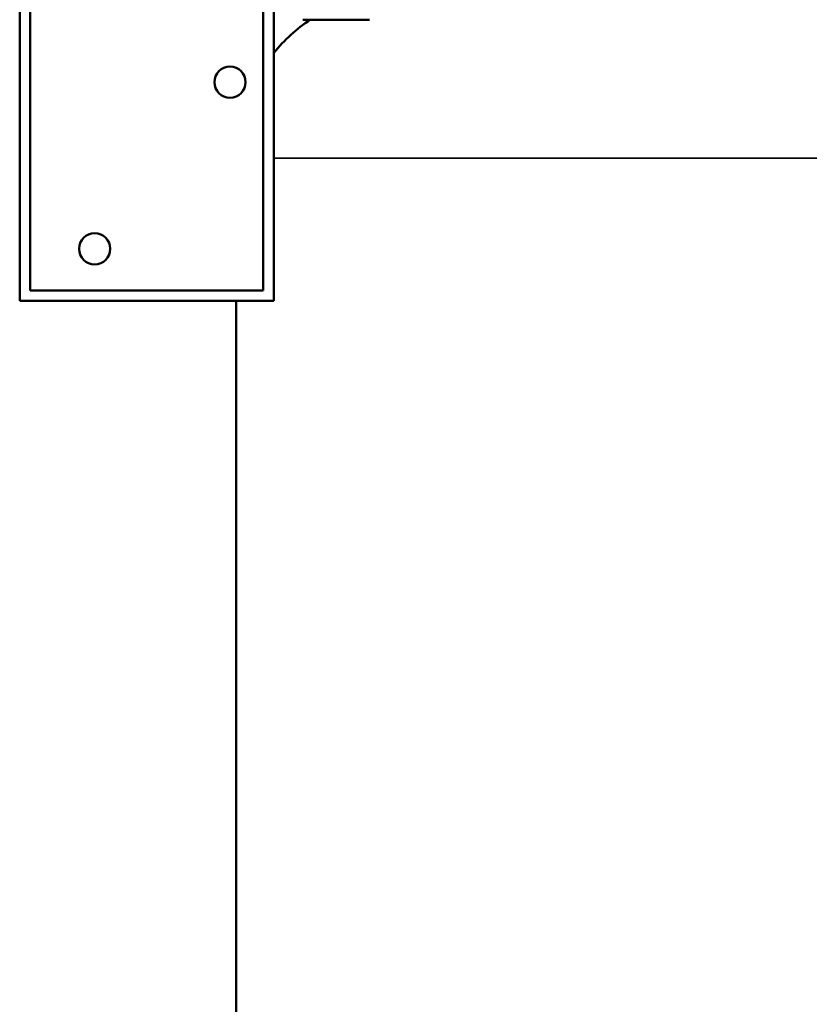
# Model space of a CAD drawing. Header units: inches. Extents: x 1 to 199, y 4 to 126.
# Tile 8 of 54: x 31 to 49, y 63 to 86. Entities that reach past the tile are written whole.
import ezdxf

# ---------------------------------------------------------------- set-up
doc = ezdxf.new("R2010")
doc.units = ezdxf.units.IN
doc.header["$LTSCALE"] = 5.882353
doc.header["$MEASUREMENT"] = 0
doc.layers.add('Visible (ANSI)', color=7, linetype='Continuous', lineweight=50)
doc.layers.add('Visible Narrow (ANSI)', color=7, linetype='Continuous', lineweight=35)

msp = doc.modelspace()

# ---------------------------------------------------------------- linework, layer by layer
at = {"layer": 'Visible (ANSI)'}
for p, q in [((30.531, 90.216), (30.531, 79.716)), ((36.631, 79.716), (36.631, 90.216)), ((30.781, 79.966), (30.781, 89.966)), ((36.381, 89.966), (36.381, 79.966)), ((37.332, 86.466), (38.933, 86.466)), ((36.381, 79.966), (30.781, 79.966)), ((30.531, 79.716), (36.631, 79.716)), ((35.731, 79.716), (35.731, 47.123))]:
    msp.add_line(p, q, dxfattribs=at)
for centre in [(35.581, 84.966), (32.331, 80.966)]:
    msp.add_circle(centre, 0.375, dxfattribs=at)
msp.add_arc((39.731, 83.14), 4, 123.7565, 140.805, dxfattribs=at)
at = {"layer": 'Visible Narrow (ANSI)'}
msp.add_line((55.731, 83.14), (36.631, 83.14), dxfattribs=at)

doc.saveas('drawing.dxf')
